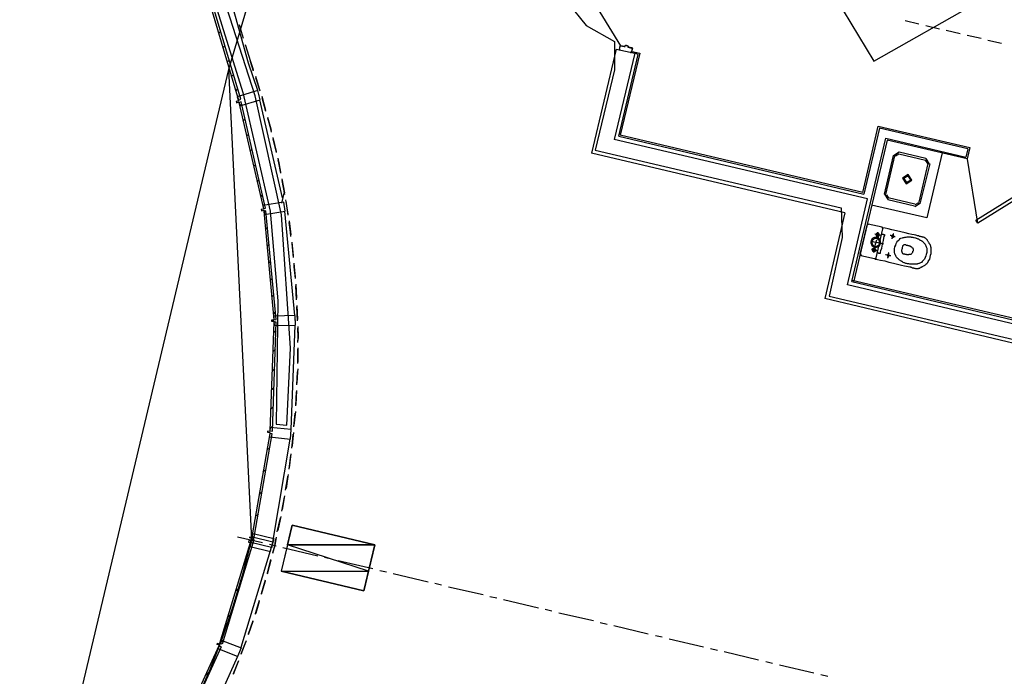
# Model space of a CAD drawing. Header units: feet. Extents: x -79 to 198, y -22 to 181.
# Tile 162 of 256: x 21 to 56, y 92 to 115. Entities that reach past the tile are written whole.
import ezdxf

# ---------------------------------------------------------------- set-up
doc = ezdxf.new("R2010")
doc.units = ezdxf.units.FT
for name, color, linetype in [('A-AREA-COMUN', 252, 'CONTINUOUS'), ('A-LINEA', 7, 'CONTINUOUS'), ('A-MURO-CONCRETO', 8, 'CONTINUOUS')]:
    doc.layers.add(name, color=color, linetype=linetype)

msp = doc.modelspace()

# ---------------------------------------------------------------- linework, layer by layer
at = {"layer": 'A-AREA-COMUN'}
for points in [[(27.792, 116.0533), (28.88, 112.5689), (29.84, 108.3733), (30.112, 105.2089), (30.048, 100.8533), (30.432, 100.8178), (30.56, 103.5378), (30.24, 108.2489), (29.312, 112.4444), (28.192, 115.9289)], [(40.352, 115.7333), (40.992, 114.9333), (42, 114.3644), (42, 113.3689), (41.312, 110.5244), (50, 108.4978), (50.032, 107.4489), (49.568, 105.3689), (66.912, 101.2978)]]:
    msp.add_lwpolyline(points, dxfattribs=at)
at = {"layer": 'A-LINEA'}
for p, q in [((36.6881, 141.2357), (28.3665, 113.3809)), ((36.6881, 141.2357), (28.3665, 113.3809)), ((36.6881, 141.2357), (28.3665, 113.3809)), ((36.6881, 141.2357), (28.3665, 113.3809)), ((36.6881, 141.2357), (28.3665, 113.3809)), ((36.6881, 141.2357), (28.3665, 113.3809)), ((39.9871, 117.8336), (42.2078, 114.2185)), ((52.2533, 115.1111), (52.7333, 114.9911)), ((28.0267, 114.6578), (28.0933, 114.7244)), ((52.9867, 114.9378), (53.4667, 114.8178)), ((53.7067, 114.7644), (54.2, 114.6444)), ((54.44, 114.5911), (54.9333, 114.4844)), ((55.1733, 114.4178), (55.6533, 114.3111)), ((28.1733, 114.1511), (28.24, 114.2178)), ((28.96, 114.2578), (29.1467, 113.6578)), ((28.96, 114.2578), (29.1467, 113.6578)), ((42.0533, 114.0978), (41.1867, 110.4178)), ((42.0533, 114.0978), (42.7067, 113.9511)), ((42.2, 114.2311), (42.16, 114.0844)), ((42.1733, 114.0844), (42.1733, 114.0844)), ((42.2, 114.2178), (42.2, 114.2178)), ((42.3487, 114.1783), (42.3728, 114.1932)), ((42.4672, 114.1757), (42.4821, 114.1516)), ((42.6267, 114.1378), (42.48, 114.1644)), ((42.6133, 114.0178), (42.8933, 113.9511)), ((28.32, 113.6444), (28.3867, 113.6978)), ((29.1467, 113.6578), (29.24, 113.3778)), ((29.2533, 113.3244), (29.1467, 113.6578)), ((42.7067, 113.9511), (41.9867, 110.9111)), ((42.1467, 111.0178), (42.8267, 113.9111)), ((42.8933, 113.9511), (42.2, 111.0578)), ((42.5867, 113.9778), (42.5867, 113.9778)), ((42.8267, 113.9111), (42.7067, 113.9511)), ((21.0069, 82.2403), (28.3763, 113.3838)), ((21.0069, 82.2403), (28.3763, 113.3838)), ((21.0069, 82.2403), (28.3763, 113.3838)), ((21.0069, 82.2403), (28.3763, 113.3838)), ((21.0069, 82.2403), (28.3763, 113.3838)), ((29.195, 96.7636), (28.3763, 113.388)), ((29.4, 112.6311), (29.08, 113.6044)), ((28.4667, 113.1244), (28.5333, 113.1911)), ((29.32, 113.1378), (29.4667, 112.6711)), ((29.4933, 112.6178), (29.3333, 113.0844)), ((28.6267, 112.6178), (28.6933, 112.6844)), ((29.4533, 112.4578), (29.44, 112.4711)), ((29.4533, 112.4444), (29.4533, 112.4578)), ((30.28, 108.8444), (29.48, 112.3111)), ((29.5467, 112.4311), (29.68, 111.9378)), ((29.6933, 111.8978), (29.56, 112.3778)), ((28.76, 112.0978), (28.84, 112.1644)), ((28.88, 111.5644), (28.96, 111.6311)), ((50.76, 109.0311), (51.3067, 111.3778)), ((51.3467, 111.3111), (50.8, 108.9778)), ((51.3067, 111.3778), (54.5333, 110.6178)), ((54.4667, 110.5778), (51.3467, 111.3111)), ((29.0133, 111.0311), (29.08, 111.0978)), ((29.9333, 110.9778), (30.0533, 110.4844)), ((30.0667, 110.4444), (29.9467, 110.9244)), ((42.1467, 111.0178), (50.8, 108.9778)), ((50.76, 109.0311), (42.2, 111.0578)), ((50.3733, 105.8844), (51.5733, 110.9511)), ((51.6133, 110.8844), (50.4267, 105.8711)), ((51.5733, 110.9511), (54.4, 110.2844)), ((54.44, 110.2178), (51.6133, 110.8844)), ((29.1333, 110.4978), (29.2, 110.5644)), ((54.4667, 110.5778), (54.4, 110.2844)), ((54.5333, 110.6178), (54.44, 110.2178)), ((50.12, 108.3111), (41.1867, 110.4178)), ((51.52, 108.9778), (51.84, 110.3378)), ((51.5733, 108.9644), (51.8933, 110.3244)), ((52.045, 110.4533), (51.8445, 110.3295)), ((52.0297, 110.3884), (51.9094, 110.3141)), ((52.0267, 110.4044), (52.9733, 110.1778)), ((52.04, 110.4711), (52.9867, 110.2444)), ((53.0506, 110.0548), (52.9764, 110.1751)), ((53.1155, 110.0394), (52.9917, 110.24)), ((53.56, 110.4311), (53.0133, 108.1378)), ((54.4408, 110.21), (54.8105, 107.9475)), ((29.2533, 109.9511), (29.32, 110.0178)), ((53.0533, 110.0578), (52.7333, 108.6978)), ((53.12, 110.0444), (52.7867, 108.6844)), ((29.3733, 109.4178), (29.4533, 109.4844)), ((30.2533, 109.5111), (30.3467, 109.0178)), ((30.36, 108.9644), (30.2667, 109.4578)), ((29.5067, 108.8844), (29.5733, 108.9511)), ((30.3333, 109.0578), (30.24, 108.6578)), ((51.5245, 108.9695), (51.6483, 108.7689)), ((51.5894, 108.9541), (51.6636, 108.8338)), ((52.6, 108.6178), (51.6533, 108.8444)), ((30.3867, 108.7778), (30.4667, 108.2844)), ((30.48, 108.2311), (30.4, 108.7244)), ((53.0133, 108.1378), (51.0667, 108.5911)), ((52.5867, 108.5511), (51.64, 108.7778)), ((52.595, 108.5423), (52.7955, 108.6661)), ((52.6103, 108.6071), (52.7306, 108.6814)), ((29.6133, 108.3378), (29.6667, 108.3778)), ((30.7067, 104.6844), (30.36, 108.3778)), ((50.12, 108.3111), (49.4133, 105.2844)), ((29.6667, 107.7378), (29.7467, 107.8044)), ((50.9067, 107.8844), (50.6533, 106.8578)), ((50.9641, 107.9099), (50.9079, 107.8752)), ((51.44, 107.8044), (50.9467, 107.9111)), ((51.2267, 106.7244), (51.4667, 107.7511)), ((51.4787, 107.747), (51.4441, 107.8032)), ((29.7333, 107.1378), (29.8, 107.2044)), ((30.6, 107.2844), (30.6533, 106.7911)), ((30.6667, 106.7378), (30.6133, 107.2311)), ((50.6679, 106.8619), (50.7026, 106.8057)), ((50.6933, 106.8044), (51.1733, 106.6978)), ((51.1826, 106.6857), (51.2387, 106.7204)), ((29.7867, 106.5378), (29.8667, 106.6044)), ((29.84, 105.9378), (29.92, 106.0044)), ((30.7467, 105.7911), (30.7733, 105.2978)), ((30.7733, 105.2444), (30.7467, 105.7378)), ((67.2933, 101.7378), (50.2133, 105.7778)), ((50.3733, 105.8844), (61.12, 103.3378)), ((61.08, 103.4044), (50.3867, 105.9244)), ((29.8933, 105.3378), (29.9733, 105.4178)), ((30.7867, 105.0444), (30.8, 104.5511)), ((30.8, 104.4978), (30.7867, 104.9911)), ((67.1333, 101.0844), (49.4133, 105.2844)), ((29.96, 104.7378), (30.0267, 104.8178)), ((30.5867, 100.6578), (30.72, 104.3511)), ((29.96, 104.0844), (30.0533, 104.1644)), ((29.9333, 103.4044), (30.0267, 103.4978)), ((30.8133, 103.5511), (30.8133, 103.0444)), ((30.8133, 102.9911), (30.8133, 103.4978)), ((29.9067, 102.7378), (30, 102.8178)), ((29.88, 102.0578), (29.9733, 102.1378)), ((30.7733, 102.0444), (30.7467, 101.5511)), ((30.7467, 101.4978), (30.7733, 101.9911)), ((29.8533, 101.3778), (29.9467, 101.4578)), ((30.7333, 101.2978), (30.68, 100.8044)), ((30.68, 100.7511), (30.72, 101.2444)), ((29.84, 100.6978), (29.92, 100.7778)), ((29.9333, 96.6844), (30.5467, 100.3244)), ((29.72, 99.9378), (29.8267, 100.0311)), ((30.5733, 99.8044), (30.5067, 99.3111)), ((30.5067, 99.2578), (30.5733, 99.7511)), ((29.5867, 99.1511), (29.6933, 99.2444)), ((29.4533, 98.3644), (29.56, 98.4711)), ((30.2533, 97.7778), (30.3467, 98.2711)), ((30.3467, 98.3244), (30.2667, 97.8311)), ((29.32, 97.5911), (29.4267, 97.6844)), ((30.0933, 97.0444), (30.2, 97.5378)), ((30.2133, 97.5911), (30.1067, 97.0978)), ((28.6933, 96.8711), (29.5733, 96.6711)), ((29.24, 96.6311), (29.16, 96.6578)), ((29.1867, 96.8044), (29.2933, 96.8978)), ((29.2933, 96.8578), (29.2133, 96.8711)), ((29.8133, 96.6178), (30.0533, 96.5511)), ((30.0533, 96.8578), (30, 96.5644)), ((29.88, 96.4978), (28.8, 92.9644)), ((30, 96.5644), (29.92, 96.2844)), ((30.2933, 96.4978), (31.52, 96.2044)), ((28.92, 95.8978), (29.04, 96.0044)), ((29.8667, 96.0444), (29.7333, 95.5511)), ((29.7467, 95.5911), (29.8667, 96.0711)), ((31.76, 96.1511), (32, 96.0978)), ((32.24, 96.0311), (33.4667, 95.7511)), ((33.7067, 95.6844), (33.9467, 95.6311)), ((34.1867, 95.5778), (35.4133, 95.2844)), ((29.6667, 95.3111), (29.52, 94.8311)), ((29.5333, 94.8711), (29.68, 95.3511)), ((35.6533, 95.2311), (35.8933, 95.1778)), ((28.64, 94.9644), (28.76, 95.0844)), ((36.1333, 95.1111), (37.36, 94.8311)), ((37.6, 94.7644), (37.84, 94.7111)), ((38.08, 94.6578), (39.3067, 94.3644)), ((39.5467, 94.3111), (39.7867, 94.2578)), ((40.0267, 94.1911), (41.2533, 93.9111)), ((28.3467, 94.0444), (28.48, 94.1644)), ((29.2267, 93.8844), (29.0667, 93.4044)), ((29.08, 93.4444), (29.24, 93.9111)), ((41.4933, 93.8444), (41.7333, 93.7911)), ((41.9733, 93.7378), (43.1867, 93.4444)), ((28.0667, 93.1244), (28.2, 93.2444)), ((43.44, 93.3911), (43.68, 93.3378)), ((43.92, 93.2711), (45.1333, 92.9911)), ((45.3867, 92.9244), (45.6267, 92.8711)), ((45.8667, 92.8178), (47.08, 92.5244)), ((28.6933, 92.6444), (27.16, 89.2844)), ((28.7067, 92.4711), (28.5333, 92.0044)), ((28.5467, 92.0444), (28.7333, 92.4978)), ((47.3333, 92.4711), (47.5733, 92.4044)), ((27.56, 91.9778), (27.72, 92.1378)), ((47.8133, 92.3511), (49.0267, 92.0711)), ((49.28, 92.0044), (49.52, 91.9511))]:
    msp.add_line(p, q, dxfattribs=at)
for points in [[(29.08, 113.6044), (28.36, 116.1911), (27.8133, 119.9778), (27.8667, 123.7911)], [(48.9874, 117.2602), (51.1502, 113.6758), (54.8021, 115.7413)], [(28.8, 112.3244), (27.7067, 116.0178), (27.6267, 115.9911), (28.72, 112.2978), (28.8, 112.3244)], [(28.7467, 114.9644), (28.8133, 114.7244), (28.8933, 114.4844)], [(28.7467, 114.9644), (28.8133, 114.7244), (28.8933, 114.4844)], [(42.1733, 114.0711), (42.2, 114.0711), (42.1733, 114.0844), (42.2, 114.2178), (42.3467, 114.1911)], [(42.2133, 114.2311), (42.3467, 114.2044), (42.3467, 114.2044)], [(42.36, 114.2044), (42.3733, 114.2311), (42.3733, 114.2311)], [(42.3733, 114.2044), (42.3733, 114.2311), (42.4667, 114.2178), (42.4667, 114.1778)], [(42.3867, 114.2444), (42.4667, 114.2178), (42.4667, 114.2178)], [(42.48, 114.2044), (42.48, 114.1778), (42.48, 114.1778)], [(42.48, 114.1644), (42.6267, 114.1244), (42.5867, 113.9778), (42.56, 113.9911), (42.56, 113.9778), (42.5867, 113.9778)], [(42.6, 113.9778), (42.6267, 114.1244), (42.6267, 114.1244)], [(28.72, 112.2711), (28.64, 112.2444), (28.6533, 112.2044), (28.7333, 112.2311), (28.7733, 112.0978), (29.4933, 112.3111), (29.4, 112.6311), (28.68, 112.4178), (28.72, 112.2711)], [(29.68, 108.4844), (28.8133, 112.2311), (28.7333, 112.2178), (29.6, 108.4578), (29.68, 108.4844)], [(29.7467, 111.6978), (29.8667, 111.2844), (29.88, 111.2178)], [(29.8933, 111.1644), (29.8667, 111.2844), (29.76, 111.6578)], [(50.2133, 105.7778), (50.92, 108.8044), (41.9867, 110.9111)], [(30.1067, 110.2444), (30.1467, 110.0844), (30.2, 109.7511)], [(30.2133, 109.7111), (30.1467, 110.0844), (30.12, 110.1911)], [(52.2883, 109.3423), (52.4889, 109.4661), (52.365, 109.6666), (52.1645, 109.5428), (52.2883, 109.3423)], [(52.2975, 109.3812), (52.4499, 109.4753), (52.3558, 109.6277), (52.2034, 109.5336), (52.2975, 109.3812)], [(57.36, 109.5244), (54.8133, 107.9511), (54.7467, 108.0578), (57.2933, 109.6311), (57.36, 109.5244)], [(29.6, 108.4444), (29.52, 108.4311), (29.5333, 108.3911), (29.6133, 108.4044), (29.64, 108.2578), (30.3733, 108.3778), (30.32, 108.6978), (29.5867, 108.5778), (29.6, 108.4444)], [(30.3467, 108.5111), (30.3467, 108.5378), (30.3467, 108.5644)], [(30.0533, 104.5511), (29.6933, 108.3911), (29.6133, 108.3778), (29.9733, 104.5378), (30.0533, 104.5511)], [(30.5067, 108.0311), (30.56, 107.6444), (30.5733, 107.5378)], [(30.5733, 107.4844), (30.56, 107.6311), (30.5067, 107.9778)], [(51.1733, 106.6978), (51.2, 106.6844), (51.28, 106.6711), (51.3867, 106.6444), (51.5333, 106.6178), (51.68, 106.5778), (51.84, 106.5378), (51.9867, 106.4978), (52.12, 106.4711), (52.2267, 106.4444), (52.3067, 106.4311), (52.36, 106.4178), (52.4133, 106.4044), (52.44, 106.4044), (52.4533, 106.3911), (52.4667, 106.3911), (52.48, 106.3911), (52.4933, 106.3911), (52.5067, 106.3778), (52.52, 106.3778), (52.5333, 106.3778), (52.5467, 106.3778), (52.56, 106.3644), (52.5733, 106.3644), (52.5867, 106.3644), (52.6, 106.3644), (52.6133, 106.3511), (52.6267, 106.3511), (52.6533, 106.3511), (52.6667, 106.3511), (52.68, 106.3511), (52.6933, 106.3511), (52.7067, 106.3511), (52.72, 106.3511), (52.7333, 106.3644), (52.76, 106.3644), (52.7733, 106.3644), (52.7867, 106.3778), (52.8, 106.3911), (52.8267, 106.3911), (52.84, 106.4044), (52.8533, 106.4178), (52.88, 106.4178), (52.8933, 106.4311), (52.9067, 106.4444), (52.9333, 106.4578), (52.9467, 106.4711), (52.9733, 106.4844), (52.9867, 106.4978), (53.0133, 106.5244), (53.0267, 106.5378), (53.0533, 106.5644), (53.0667, 106.5911), (53.0933, 106.6311), (53.12, 106.6844), (53.1333, 106.7378), (53.1467, 106.8178), (53.1733, 106.8844), (53.1733, 106.9378), (53.1733, 106.9911), (53.1733, 107.0444), (53.1733, 107.0844), (53.16, 107.1111), (53.16, 107.1378), (53.1467, 107.1644), (53.1333, 107.1911), (53.12, 107.2044), (53.1067, 107.2311), (53.1067, 107.2444), (53.0933, 107.2711), (53.08, 107.2844), (53.0667, 107.2978), (53.0533, 107.3111), (53.04, 107.3378), (53.04, 107.3511), (53.0267, 107.3644), (53.0133, 107.3778), (53, 107.3911), (52.9867, 107.4044), (52.9733, 107.4178), (52.96, 107.4178), (52.9467, 107.4311), (52.9333, 107.4444), (52.92, 107.4444), (52.9067, 107.4578), (52.8933, 107.4578), (52.88, 107.4578), (52.8667, 107.4578), (52.8533, 107.4711), (52.84, 107.4711), (52.8133, 107.4711), (52.8, 107.4844), (52.7867, 107.4844), (52.7733, 107.4844), (52.76, 107.4844), (52.7467, 107.4844), (52.7333, 107.4978), (52.72, 107.4978), (52.6933, 107.4978), (52.6667, 107.5111), (52.6267, 107.5244), (52.5733, 107.5378), (52.4933, 107.5511), (52.3867, 107.5778), (52.2533, 107.6044), (52.1067, 107.6444), (51.9467, 107.6844), (51.7867, 107.7111), (51.6533, 107.7511), (51.5467, 107.7778), (51.4667, 107.7911), (51.44, 107.8044)], [(51.3867, 107.2311), (51.4, 107.2578), (51.3867, 107.2978), (51.3867, 107.3244), (51.3733, 107.3511), (51.36, 107.3778), (51.3333, 107.4044), (51.32, 107.4178), (51.2933, 107.4311), (51.2533, 107.4444), (51.2267, 107.4444), (51.2, 107.4444), (51.1733, 107.4444), (51.1333, 107.4311), (51.12, 107.4178), (51.0933, 107.3911), (51.0667, 107.3644), (51.0533, 107.3378), (51.0533, 107.3111), (51.04, 107.2844), (51.04, 107.2578), (51.0533, 107.2178), (51.0667, 107.1911), (51.08, 107.1644), (51.0933, 107.1511), (51.12, 107.1244), (51.1467, 107.1111), (51.1733, 107.0978), (51.2133, 107.0978), (51.24, 107.0978), (51.2667, 107.1111), (51.2933, 107.1111), (51.32, 107.1378), (51.3467, 107.1511), (51.36, 107.1778), (51.3733, 107.2044), (51.3867, 107.2311)], [(51.3467, 107.2444), (51.3467, 107.2711), (51.3467, 107.2844), (51.3467, 107.3111), (51.3333, 107.3378), (51.32, 107.3511), (51.3067, 107.3644), (51.2933, 107.3911), (51.2667, 107.3911), (51.2533, 107.4044), (51.2267, 107.4044), (51.2, 107.4044), (51.1733, 107.4044), (51.16, 107.3911), (51.1333, 107.3778), (51.12, 107.3644), (51.1067, 107.3511), (51.0933, 107.3244), (51.08, 107.2978), (51.08, 107.2844), (51.08, 107.2578), (51.0933, 107.2311), (51.0933, 107.2178), (51.1067, 107.1911), (51.12, 107.1778), (51.1467, 107.1644), (51.16, 107.1511), (51.1867, 107.1378), (51.2133, 107.1378), (51.24, 107.1378), (51.2533, 107.1378), (51.28, 107.1511), (51.2933, 107.1644), (51.32, 107.1778), (51.3333, 107.1911), (51.3467, 107.2178), (51.3467, 107.2444)], [(51.3733, 107.5111), (51.3733, 107.5244), (51.3467, 107.5244), (51.3333, 107.5244), (51.2933, 107.5378), (51.2667, 107.5378), (51.24, 107.5511), (51.2133, 107.5511), (51.2, 107.5644), (51.1867, 107.5644)], [(51.3333, 107.5244), (51.3333, 107.5378), (51.3333, 107.5511), (51.3333, 107.5644), (51.3333, 107.5778), (51.32, 107.5778), (51.3067, 107.5911), (51.2933, 107.5911), (51.28, 107.6044), (51.2667, 107.6044), (51.2667, 107.5911), (51.2533, 107.5911), (51.24, 107.5911), (51.24, 107.5778), (51.2267, 107.5778), (51.2267, 107.5644), (51.2267, 107.5511), (51.2267, 107.5378), (51.2267, 107.5244), (51.2267, 107.5111), (51.2267, 107.4978), (51.24, 107.4978), (51.2533, 107.4844), (51.2667, 107.4844), (51.28, 107.4844), (51.2933, 107.4844), (51.3067, 107.4844), (51.32, 107.4844), (51.32, 107.4978), (51.3333, 107.5111), (51.3333, 107.5244)], [(51.2933, 107.6311), (51.2933, 107.6178), (51.2933, 107.6044), (51.28, 107.5644), (51.28, 107.5378), (51.2667, 107.4978), (51.2667, 107.4578), (51.2533, 107.4311), (51.2533, 107.4044)], [(51.3067, 107.5378), (51.3067, 107.5511), (51.3067, 107.5644), (51.2933, 107.5644), (51.28, 107.5644), (51.2667, 107.5644), (51.2533, 107.5644), (51.2533, 107.5511), (51.2533, 107.5378), (51.2533, 107.5244), (51.2533, 107.5111), (51.2667, 107.5111), (51.28, 107.5111), (51.2933, 107.5111), (51.3067, 107.5111), (51.3067, 107.5244), (51.3067, 107.5378)], [(51.4267, 107.5778), (51.44, 107.5644), (51.4533, 107.5644), (51.4667, 107.5644), (51.48, 107.5644), (51.4933, 107.5511), (51.5067, 107.5511), (51.52, 107.5511), (51.52, 107.5378), (51.52, 107.5244), (51.52, 107.5111), (51.5067, 107.4844), (51.4933, 107.4178), (51.48, 107.3378), (51.4533, 107.2444), (51.4267, 107.1511), (51.4133, 107.0578), (51.3867, 106.9778), (51.3733, 106.9244), (51.3733, 106.9111), (51.3733, 106.8978), (51.3733, 106.8844), (51.36, 106.8844), (51.3467, 106.8844), (51.3333, 106.8844), (51.32, 106.8844), (51.3067, 106.8978), (51.2933, 106.8978), (51.28, 106.8978), (51.2667, 106.8978)], [(51.9067, 107.4711), (51.88, 107.4711), (51.8667, 107.4844), (51.8267, 107.4844), (51.8, 107.4978), (51.7733, 107.4978), (51.7467, 107.5111), (51.7333, 107.5111), (51.72, 107.5111)], [(51.8533, 107.4844), (51.8533, 107.4978), (51.84, 107.5111), (51.84, 107.5244), (51.8267, 107.5244), (51.8133, 107.5244), (51.8, 107.5244), (51.7867, 107.5111), (51.7867, 107.4978), (51.7733, 107.4978), (51.7733, 107.4844), (51.7867, 107.4844), (51.7867, 107.4711), (51.8, 107.4578), (51.8133, 107.4578), (51.8267, 107.4578), (51.84, 107.4578), (51.84, 107.4711), (51.8533, 107.4711), (51.8533, 107.4844)], [(51.84, 107.5778), (51.8267, 107.5778), (51.8267, 107.5511), (51.8267, 107.5244), (51.8133, 107.4978), (51.8133, 107.4711), (51.8, 107.4444), (51.8, 107.4178), (51.7867, 107.4044), (51.7867, 107.3911)], [(51.8933, 107.1111), (51.92, 107.1778), (51.9333, 107.2311), (51.96, 107.2844), (52, 107.3244), (52.0267, 107.3511), (52.0533, 107.3778), (52.08, 107.4044), (52.1067, 107.4178), (52.1467, 107.4311), (52.16, 107.4311), (52.1867, 107.4444), (52.2133, 107.4444), (52.24, 107.4578), (52.2533, 107.4578), (52.28, 107.4578), (52.2933, 107.4578), (52.32, 107.4711), (52.3333, 107.4711), (52.36, 107.4711), (52.3733, 107.4711), (52.4, 107.4711), (52.4267, 107.4711), (52.4533, 107.4711), (52.4667, 107.4578), (52.4933, 107.4578), (52.52, 107.4578), (52.5467, 107.4444), (52.5733, 107.4444), (52.6133, 107.4311), (52.64, 107.4178), (52.6533, 107.4178), (52.68, 107.4044), (52.7067, 107.3911), (52.7333, 107.3911), (52.7467, 107.3778), (52.76, 107.3644), (52.7867, 107.3511), (52.8, 107.3511), (52.8133, 107.3378), (52.8267, 107.3244), (52.8533, 107.3111), (52.8667, 107.3111), (52.88, 107.2978), (52.8933, 107.2844), (52.9067, 107.2711), (52.92, 107.2444), (52.9333, 107.2311), (52.96, 107.2044), (52.9733, 107.1778), (52.9867, 107.1511), (53, 107.1111), (53.0133, 107.0711), (53.0133, 107.0178), (53.0133, 106.9778), (53.0133, 106.9111), (53, 106.8444), (52.9867, 106.7911), (52.96, 106.7378), (52.9333, 106.6844), (52.9067, 106.6444), (52.88, 106.6178), (52.8533, 106.5911), (52.8267, 106.5644), (52.8, 106.5511), (52.7733, 106.5378), (52.7467, 106.5244), (52.7333, 106.5244), (52.7067, 106.5111), (52.6933, 106.5111), (52.68, 106.4978), (52.6533, 106.4978), (52.64, 106.4978), (52.6133, 106.4978), (52.6, 106.4978), (52.5733, 106.4978), (52.56, 106.4978), (52.5333, 106.4978), (52.52, 106.4978), (52.4933, 106.4978), (52.4667, 106.4978), (52.44, 106.4978), (52.4133, 106.4978), (52.3867, 106.5111), (52.36, 106.5111), (52.3333, 106.5111), (52.3067, 106.5244), (52.28, 106.5244), (52.2533, 106.5378), (52.2267, 106.5511), (52.2133, 106.5511), (52.1867, 106.5644), (52.1733, 106.5778), (52.1467, 106.5911), (52.1333, 106.5911), (52.12, 106.6044), (52.0933, 106.6178), (52.08, 106.6311), (52.0667, 106.6444), (52.04, 106.6578), (52.0267, 106.6711), (52.0133, 106.6844), (51.9867, 106.6978), (51.9733, 106.7244), (51.96, 106.7378), (51.9333, 106.7644), (51.92, 106.8044), (51.9067, 106.8311), (51.8933, 106.8711), (51.88, 106.9244), (51.88, 106.9778), (51.88, 107.0444), (51.8933, 107.1111)], [(51.4933, 107.2044), (51.48, 107.2178), (51.4267, 107.2178), (51.3733, 107.2311), (51.3067, 107.2578), (51.2267, 107.2711), (51.16, 107.2844), (51.0933, 107.2978), (51.0533, 107.3111), (51.04, 107.3111)], [(51.2133, 106.9911), (51.2133, 107.0044), (51.2133, 107.0178), (51.2133, 107.0311), (51.2, 107.0444), (51.1867, 107.0578), (51.1733, 107.0578), (51.16, 107.0578), (51.1467, 107.0578), (51.1333, 107.0578), (51.12, 107.0578), (51.1067, 107.0444), (51.1067, 107.0311), (51.0933, 107.0311), (51.0933, 107.0178), (51.0933, 107.0044), (51.0933, 106.9911), (51.1067, 106.9778), (51.1067, 106.9644), (51.12, 106.9511), (51.1333, 106.9511), (51.1467, 106.9378), (51.16, 106.9378), (51.1733, 106.9511), (51.1867, 106.9511), (51.2, 106.9644), (51.2133, 106.9778), (51.2133, 106.9911)], [(51.1867, 107.1378), (51.1867, 107.1244), (51.1733, 107.0978), (51.1733, 107.0711), (51.16, 107.0444), (51.1467, 107.0044), (51.1467, 106.9644), (51.1333, 106.9378), (51.1333, 106.9111)], [(51.24, 107.3511), (51.2267, 107.3244), (51.2267, 107.3111), (51.2133, 107.2844), (51.2133, 107.2444), (51.2, 107.2178), (51.2, 107.1911), (51.2, 107.1778)], [(52.12, 106.9511), (52.1333, 106.9511), (52.1333, 106.9778), (52.1333, 107.0044), (52.1467, 107.0311), (52.16, 107.0711), (52.16, 107.0978), (52.1733, 107.1244), (52.1733, 107.1511), (52.1733, 107.1644), (52.1867, 107.1644), (52.2, 107.1778), (52.2133, 107.1911), (52.2267, 107.1911), (52.24, 107.1911), (52.2533, 107.1911), (52.2667, 107.1911), (52.28, 107.1911), (52.2933, 107.1778), (52.3067, 107.1778), (52.32, 107.1778), (52.3333, 107.1778), (52.3467, 107.1644), (52.36, 107.1644), (52.3733, 107.1644), (52.3867, 107.1644), (52.4, 107.1511), (52.4133, 107.1511), (52.4267, 107.1511), (52.4267, 107.1378), (52.44, 107.1378), (52.44, 107.1244), (52.4533, 107.1244), (52.4667, 107.1111), (52.48, 107.1111), (52.4933, 107.0978), (52.5067, 107.0844), (52.52, 107.0844), (52.52, 107.0711), (52.5333, 107.0444), (52.5333, 107.0311), (52.5333, 106.9911), (52.5333, 106.9644)], [(51.2533, 106.9778), (51.24, 106.9778), (51.2267, 106.9911), (51.2, 106.9911), (51.1733, 107.0044), (51.1467, 107.0044), (51.1067, 107.0178), (51.0933, 107.0178), (51.0667, 107.0178)], [(51.1867, 106.9911), (51.1867, 107.0044), (51.1867, 107.0178), (51.1733, 107.0178), (51.1733, 107.0311), (51.16, 107.0311), (51.1467, 107.0311), (51.1333, 107.0311), (51.1333, 107.0178), (51.12, 107.0178), (51.12, 107.0044), (51.12, 106.9911), (51.1333, 106.9911), (51.1333, 106.9778), (51.1467, 106.9778), (51.16, 106.9778), (51.1733, 106.9778), (51.1867, 106.9911)], [(51.7467, 106.7911), (51.72, 106.7911), (51.7067, 106.8044), (51.6667, 106.8044), (51.64, 106.8178), (51.6133, 106.8178), (51.5867, 106.8311), (51.5733, 106.8311), (51.56, 106.8311)], [(51.6933, 106.8044), (51.6933, 106.8178), (51.68, 106.8311), (51.6667, 106.8444), (51.6533, 106.8444), (51.64, 106.8444), (51.6267, 106.8444), (51.6267, 106.8311), (51.6133, 106.8178), (51.6133, 106.8044), (51.6267, 106.8044), (51.6267, 106.7911), (51.64, 106.7778), (51.6533, 106.7778), (51.6667, 106.7778), (51.68, 106.7778), (51.68, 106.7911), (51.6933, 106.8044)], [(51.68, 106.8978), (51.6667, 106.8978), (51.6667, 106.8711), (51.6667, 106.8444), (51.6533, 106.8178), (51.6533, 106.7911), (51.64, 106.7644), (51.64, 106.7378), (51.6267, 106.7244), (51.6267, 106.7111)], [(52.12, 106.9511), (52.1333, 106.9511), (52.1333, 106.9378), (52.1333, 106.9244), (52.1333, 106.9111), (52.1467, 106.9111), (52.1467, 106.8978), (52.16, 106.8844), (52.1733, 106.8844), (52.1867, 106.8711), (52.2, 106.8711), (52.2133, 106.8711), (52.2267, 106.8711), (52.24, 106.8578), (52.2533, 106.8578), (52.2667, 106.8578), (52.28, 106.8578), (52.2933, 106.8578), (52.3067, 106.8444), (52.32, 106.8444), (52.3333, 106.8444), (52.3467, 106.8444), (52.36, 106.8444), (52.3733, 106.8444), (52.3867, 106.8444), (52.3867, 106.8578), (52.4, 106.8578), (52.4133, 106.8578), (52.4267, 106.8578), (52.44, 106.8578), (52.4533, 106.8578), (52.4667, 106.8578), (52.48, 106.8711), (52.4933, 106.8844), (52.5067, 106.8978), (52.52, 106.9244), (52.52, 106.9644)], [(30.68, 106.5378), (30.6933, 106.4044), (30.72, 106.0444)], [(30.7333, 105.9911), (30.6933, 106.4044), (30.6933, 106.4844)], [(29.9733, 104.5244), (29.8933, 104.5244), (29.8933, 104.4844), (29.9733, 104.4844), (29.9867, 104.3378), (30.7333, 104.3511), (30.72, 104.6844), (29.9733, 104.6711), (29.9733, 104.5244)], [(29.92, 100.6044), (30.0533, 104.4578), (29.9733, 104.4578), (29.8267, 100.6178), (29.92, 100.6044)], [(30.72, 104.4978), (30.7333, 104.5244), (30.72, 104.5511)], [(30.8133, 104.2978), (30.8267, 103.9378), (30.8133, 103.8044)], [(30.8133, 103.7378), (30.8267, 103.9244), (30.8133, 104.2444)], [(30.8133, 102.8044), (30.8, 102.6978), (30.7867, 102.2978)], [(30.7867, 102.2444), (30.8, 102.6844), (30.8133, 102.7378)], [(29.2533, 96.7244), (29.9067, 100.5111), (29.8267, 100.5244), (29.1733, 96.7378), (29.2533, 96.7244)], [(29.8267, 100.5911), (29.7467, 100.6044), (29.7467, 100.5644), (29.8267, 100.5511), (29.8133, 100.4044), (30.56, 100.3244), (30.5867, 100.6578), (29.84, 100.7378), (29.8267, 100.5911)], [(30.5733, 100.4711), (30.5733, 100.4978), (30.5733, 100.5111)], [(30.6, 100.0044), (30.6267, 100.2178), (30.6533, 100.4978)], [(30.6667, 100.5511), (30.6267, 100.2311), (30.6133, 100.0578)], [(30.48, 99.0711), (30.4667, 99.0044), (30.4, 98.5778)], [(30.3867, 98.5244), (30.4667, 98.9911), (30.4667, 99.0178)], [(29.2, 96.8044), (29.12, 96.8311), (29.12, 96.8711), (29.2, 96.8444), (29.24, 96.9911), (29.9733, 96.8178), (29.8933, 96.4978), (29.16, 96.6711), (29.2, 96.8044)], [(33.1467, 94.9644), (33.5333, 96.5911), (30.6133, 97.2844), (30.2267, 95.6578), (33.1467, 94.9644)], [(29.1867, 96.7644), (28.88, 95.5911), (28.5333, 94.4444), (28.1467, 93.2978), (27.7067, 92.1778), (27.2133, 91.0711), (26.6933, 89.9911), (26.12, 88.9378), (25.5067, 87.8978), (24.8533, 86.8844), (24.16, 85.8978), (23.4267, 84.9378), (22.6533, 84.0178), (21.84, 83.1244), (21, 82.2578)], [(29.2667, 96.7644), (28.1467, 93.0844), (28.0667, 93.1111), (29.1867, 96.7911), (29.2667, 96.7644)], [(29.1733, 96.7111), (29.0933, 96.7378), (29.08, 96.6844), (29.16, 96.6711), (29.1333, 96.5244), (29.8533, 96.3511), (29.9333, 96.6844), (29.2133, 96.8578), (29.1733, 96.7111)], [(29.9333, 96.6844), (29.9333, 96.6578), (29.92, 96.6311)], [(29.9333, 96.3111), (30, 96.5511), (30.04, 96.8044)], [(29.8933, 96.4978), (29.9067, 96.5111), (29.9067, 96.5378)], [(29.4533, 94.5911), (29.3333, 94.1778), (29.3067, 94.1244)], [(29.32, 94.1511), (29.32, 94.1644), (29.4667, 94.6311)], [(28.0533, 93.0444), (27.9733, 93.0711), (27.9867, 93.1111), (28.0667, 93.0844), (28.1067, 93.2178), (28.8133, 92.9511), (28.6933, 92.6444), (28, 92.9111), (28.0533, 93.0444)], [(28.9867, 93.1778), (28.92, 93.0178), (28.8, 92.7111)], [(28.8133, 92.7378), (28.92, 93.0044), (29, 93.2044)], [(28.1067, 92.9911), (26.52, 89.4844), (26.44, 89.5244), (28.04, 93.0311), (28.1067, 92.9911)], [(28.76, 92.8178), (28.76, 92.8044), (28.7467, 92.7778)]]:
    msp.add_lwpolyline(points, dxfattribs=at)
at = {"layer": 'A-MURO-CONCRETO'}
for points in [[(30.6133, 97.2844), (33.5333, 96.5911), (30.4533, 96.5911), (30.6133, 97.2844), (30.6133, 97.2844)], [(30.4533, 96.5911), (30.2267, 95.6578), (33.3067, 95.6578), (30.4533, 96.5911)], [(30.4533, 96.5911), (33.5333, 96.5911), (33.3067, 95.6578), (30.4533, 96.5911), (30.4533, 96.5911)], [(30.2267, 95.6578), (33.3067, 95.6578), (33.1467, 94.9644), (30.2267, 95.6578), (30.2267, 95.6578)]]:
    msp.add_lwpolyline(points, dxfattribs=at)

doc.saveas('drawing.dxf')
